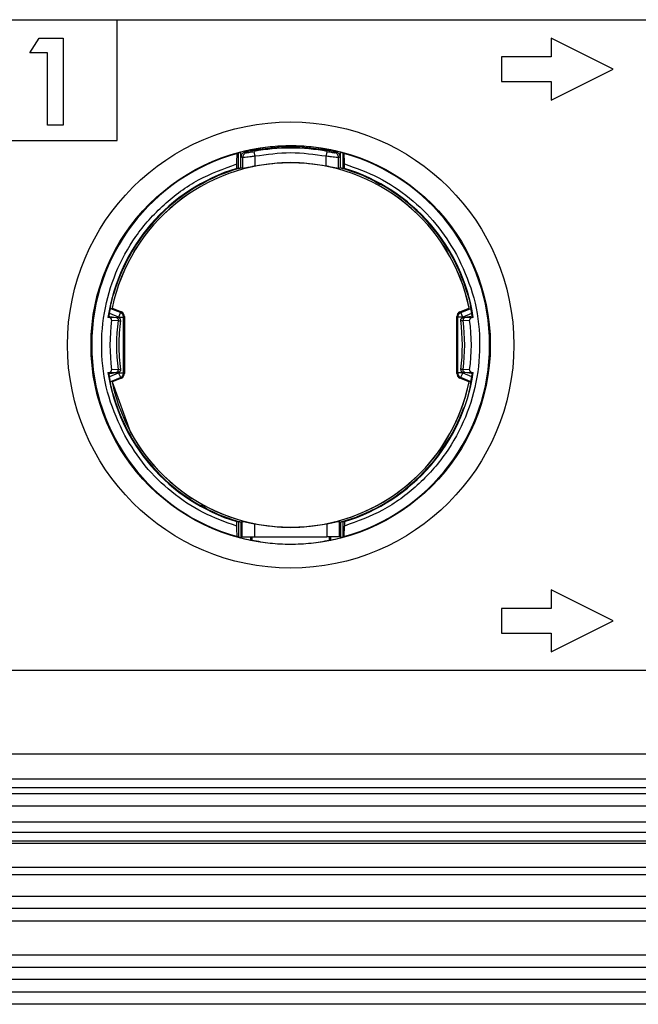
# Model space of a CAD drawing. Header units: millimetres. Extents: x 3 to 429, y 3 to 277.
# Tile 18 of 35: x 178 to 190, y 87 to 107. Entities that reach past the tile are written whole.
import ezdxf

# ---------------------------------------------------------------- set-up
doc = ezdxf.new("R2010")
doc.units = ezdxf.units.MM

msp = doc.modelspace()

# ---------------------------------------------------------------- linework, layer by layer
at = {"color": 7, "linetype": 'Continuous', "lineweight": 25}
for p, q in [((61.2524, 106.5975), (200.8774, 106.5975)), ((179.7524, 104.16), (179.7524, 106.5975)), ((177.9912, 105.9308), (178.1787, 106.2225)), ((177.9912, 105.9308), (178.1787, 106.2225)), ((178.1787, 106.2225), (178.6642, 106.2225)), ((178.1787, 106.2225), (178.6642, 106.2225)), ((178.6642, 106.2225), (178.6642, 104.4725)), ((178.6642, 106.2225), (178.6642, 104.4725)), ((189.7524, 105.5975), (188.5024, 106.2225)), ((188.5024, 106.2225), (188.5024, 105.8475)), ((178.3501, 105.9308), (177.9912, 105.9308)), ((178.3501, 105.9308), (177.9912, 105.9308)), ((178.3501, 104.4725), (178.3501, 105.9308)), ((178.3501, 104.4725), (178.3501, 105.9308)), ((188.5024, 105.8475), (187.5024, 105.8475)), ((187.5024, 105.8475), (187.5024, 105.3475)), ((188.5024, 104.9725), (189.7524, 105.5975)), ((187.5024, 105.3475), (188.5024, 105.3475)), ((188.5024, 105.3475), (188.5024, 104.9725)), ((178.6642, 104.4725), (178.3501, 104.4725)), ((178.6642, 104.4725), (178.3501, 104.4725)), ((174.7524, 104.16), (179.7524, 104.16)), ((182.1999, 103.5972), (182.1999, 103.9127)), ((182.2498, 103.6107), (182.2498, 103.9268)), ((182.3293, 103.927), (182.3622, 103.9148)), ((182.4437, 103.9716), (182.4437, 103.9523)), ((184.0611, 103.9523), (184.0611, 103.9716)), ((184.1426, 103.9148), (184.1755, 103.927)), ((184.2549, 103.6107), (184.2549, 103.9268)), ((184.3049, 103.9127), (184.3049, 103.5972)), ((182.1683, 103.5987), (182.1683, 103.6885)), ((182.2524, 103.8299), (182.2849, 103.8175)), ((182.2849, 103.8175), (182.2849, 103.5964)), ((182.534, 103.6426), (182.534, 103.8414)), ((183.9708, 103.6426), (183.9708, 103.8414)), ((184.2199, 103.8175), (184.2524, 103.8299)), ((184.2199, 103.5964), (184.2199, 103.8175)), ((184.3365, 103.5987), (184.3365, 103.6885)), ((182.2524, 103.6114), (182.2524, 103.6076)), ((182.2849, 103.5964), (182.2524, 103.6076)), ((184.2524, 103.6076), (184.2199, 103.5964)), ((184.2524, 103.6076), (184.2524, 103.6114)), ((179.6295, 100.768), (179.6529, 100.7805)), ((179.8207, 100.6888), (179.6295, 100.768)), ((179.6529, 100.7805), (179.6539, 100.78)), ((179.6539, 100.78), (179.8402, 100.7018)), ((186.6646, 100.7018), (186.8508, 100.78)), ((186.6841, 100.6888), (186.8753, 100.768)), ((186.8508, 100.78), (186.8519, 100.7805)), ((179.5694, 100.6183), (179.782, 100.5846)), ((179.5898, 100.5897), (179.5694, 100.5929)), ((179.7462, 100.5814), (179.5898, 100.5897)), ((179.7825, 100.5965), (179.6059, 100.6697)), ((179.6433, 100.534), (179.7763, 100.5268)), ((179.8207, 100.6888), (179.7825, 100.5965)), ((179.7825, 100.5844), (179.7825, 100.5965)), ((179.8402, 100.7018), (179.8207, 100.6888)), ((179.821, 100.5275), (179.8237, 100.5279)), ((179.8231, 100.527), (179.8232, 100.5412)), ((179.8824, 100.5965), (179.9015, 100.6093)), ((179.8824, 99.4734), (179.8824, 100.5965)), ((179.9015, 100.6093), (179.9015, 99.4606)), ((186.6033, 99.4606), (186.6033, 100.6093)), ((186.6224, 100.5965), (186.6033, 100.6093)), ((186.6224, 99.4734), (186.6224, 100.5965)), ((186.6646, 100.7018), (186.6841, 100.6888)), ((186.6838, 100.5275), (186.681, 100.5279)), ((186.6816, 100.5415), (186.6817, 100.527)), ((186.7223, 100.5965), (186.6841, 100.6888)), ((186.8989, 100.6697), (186.7223, 100.5965)), ((186.7223, 100.5965), (186.7223, 100.5844)), ((186.9354, 100.6183), (186.7228, 100.5846)), ((186.7285, 100.5268), (186.8615, 100.534)), ((186.915, 100.5897), (186.7586, 100.5814)), ((186.9354, 100.5929), (186.915, 100.5897)), ((179.7763, 99.5431), (179.6433, 99.5359)), ((179.821, 99.5425), (179.8237, 99.542)), ((179.8232, 99.5284), (179.8231, 99.5429)), ((186.6838, 99.5425), (186.681, 99.542)), ((186.6817, 99.5429), (186.6816, 99.5287)), ((186.8615, 99.5359), (186.7285, 99.5431)), ((179.5694, 99.4516), (179.782, 99.4853)), ((179.5694, 99.477), (179.5898, 99.4803)), ((179.5898, 99.4803), (179.7462, 99.4886)), ((179.6059, 99.4002), (179.7825, 99.4734)), ((179.6295, 99.3019), (179.8207, 99.3811)), ((179.8402, 99.3681), (179.6539, 99.2899)), ((179.7825, 99.4734), (179.7825, 99.4855)), ((179.7825, 99.4734), (179.8824, 99.4734)), ((179.8207, 99.3811), (179.8402, 99.3681)), ((179.8824, 99.4734), (179.9015, 99.4606)), ((186.6033, 99.4606), (186.6224, 99.4734)), ((186.7223, 99.4734), (186.6224, 99.4734)), ((186.6841, 99.3811), (186.6646, 99.3681)), ((186.8508, 99.2899), (186.6646, 99.3681)), ((186.8753, 99.3019), (186.6841, 99.3811)), ((186.7223, 99.4855), (186.7223, 99.4734)), ((186.7223, 99.4734), (186.8989, 99.4002)), ((186.9354, 99.4516), (186.7228, 99.4853)), ((186.7586, 99.4886), (186.915, 99.4803)), ((186.915, 99.4803), (186.9354, 99.477)), ((179.6539, 99.2899), (179.6529, 99.2894)), ((179.6529, 99.2894), (180.0265, 98.2726)), ((186.8519, 99.2894), (186.8508, 99.2899)), ((186.8753, 99.3019), (186.8519, 99.2894)), ((182.1683, 96.3814), (182.1683, 96.4712)), ((182.1999, 96.4727), (182.1999, 96.1572)), ((182.2498, 96.4592), (182.2498, 96.1431)), ((182.2524, 96.4623), (182.2714, 96.4768)), ((182.2524, 96.4585), (182.2524, 96.4623)), ((182.2714, 96.4768), (182.2714, 96.162)), ((182.5211, 96.4299), (182.5211, 96.162)), ((183.9837, 96.4299), (183.9837, 96.162)), ((184.2334, 96.4768), (184.2524, 96.4623)), ((184.2334, 96.4768), (184.2334, 96.162)), ((184.2524, 96.4585), (184.2524, 96.4623)), ((184.2549, 96.4592), (184.2549, 96.1431)), ((184.3049, 96.4727), (184.3049, 96.1572)), ((184.3365, 96.4712), (184.3365, 96.3814)), ((182.2714, 96.162), (182.2524, 96.162)), ((182.4437, 96.162), (182.4437, 96.0983)), ((182.4742, 96.0919), (182.4742, 96.162)), ((182.5211, 96.162), (183.9837, 96.162)), ((184.0306, 96.162), (184.0306, 96.0919)), ((184.0611, 96.0983), (184.0611, 96.162)), ((184.2524, 96.162), (184.2334, 96.162)), ((189.7524, 94.4725), (188.5024, 95.0975)), ((188.5024, 95.0975), (188.5024, 94.7225)), ((188.5024, 94.7225), (187.5024, 94.7225)), ((187.5024, 94.7225), (187.5024, 94.2225)), ((188.5024, 93.8475), (189.7524, 94.4725)), ((187.5024, 94.2225), (188.5024, 94.2225)), ((188.5024, 94.2225), (188.5024, 93.8475)), ((61.2524, 93.4725), (200.8774, 93.4725)), ((60.0521, 91.785), (201.5024, 91.785)), ((57.5024, 91.2857), (201.5024, 91.2857)), ((56.7524, 90.985), (201.7524, 90.985)), ((201.5024, 91.1), (57.5024, 91.1)), ((201.7524, 90.735), (56.7524, 90.735)), ((56.7524, 90.418), (201.7524, 90.418)), ((201.7524, 90.2015), (56.7524, 90.2015)), ((56.7524, 90.0347), (201.7524, 90.0347)), ((201.7524, 89.9779), (56.7524, 89.9779)), ((56.7524, 89.5012), (201.7524, 89.5012)), ((201.7524, 89.3463), (56.7524, 89.3463)), ((56.7524, 88.915), (201.7524, 88.915)), ((201.7524, 88.665), (56.7524, 88.665)), ((201.7524, 88.415), (56.7524, 88.415)), ((56.7524, 87.735), (201.7524, 87.735)), ((56.7524, 87.485), (201.7524, 87.485)), ((201.7524, 87.235), (56.7524, 87.235)), ((56.7524, 86.985), (201.7524, 86.985)), ((201.7524, 86.735), (56.7524, 86.735))]:
    msp.add_line(p, q, dxfattribs=at)
at = {"color": 7, "linetype": 'Continuous', "lineweight": 25, "flags": 128}
for points in [[(179.5881, 100.6153), (179.5904, 100.63), (179.6277, 100.8256)], [(186.9167, 100.6153), (186.9143, 100.63), (186.8771, 100.8256)], [(179.6277, 99.2443), (179.5904, 99.4399), (179.5881, 99.4546)], [(186.8771, 99.2443), (186.9143, 99.4399), (186.9167, 99.4546)]]:
    msp.add_lwpolyline(points, dxfattribs=at)
at = {"color": 7, "linetype": 'Continuous', "lineweight": 25}
for radius in [4.5, 4.025]:
    msp.add_circle((183.2524, 100.035), radius, dxfattribs=at)
for centre, radius, start, end in [((183.2524, 100.035), 4.011, 105.52787, 254.47213), ((183.2524, 100.035), 4.0189, 101.60905, 104.44555), ((183.2524, 100.035), 3.9735, 79.31182, 100.68818), ((183.2524, 100.035), 4.0189, 75.55445, 78.39095), ((183.2524, 100.035), 4.011, 285.52787, 74.47213), ((183.2524, 100.035), 3.6759, 11.7013, 168.2987), ((183.2524, 100.035), 3.6748, 11.69782, 168.30219), ((183.2524, 100.035), 3.725, 106.91928, 171.38584), ((183.2524, 100.035), 3.7121, 105.62796, 164.09199), ((183.2524, 100.035), 3.7121, 15.90801, 74.37204), ((183.2524, 100.035), 3.725, 8.61416, 73.08072), ((183.2524, 100.035), 3.72, 166.13616, 171.00098), ((183.2524, 100.035), 3.72, 8.99902, 13.86384), ((183.2524, 100.035), 3.6434, 172.12777, 187.87223), ((183.2524, 100.035), 3.5107, 171.94652, 188.05348), ((183.2524, 100.035), 3.4639, 171.8182, 180), ((179.8013, 100.6095), 0.1002, 359.9054, 67.14314), ((186.7035, 100.6095), 0.1002, 112.85686, 180.0946), ((183.2524, 100.035), 3.4639, 351.82445, 8.20899), ((183.2524, 100.035), 3.5107, 351.94652, 8.05348), ((183.2524, 100.035), 3.6434, 352.12777, 7.87223), ((183.2524, 100.035), 3.4639, 180, 188.17117), ((183.2524, 100.035), 3.725, 188.61416, 253.08072), ((183.2524, 100.035), 3.72, 188.99902, 193.86384), ((179.8013, 99.4604), 0.1002, 292.85686, 0.0946), ((183.2524, 100.035), 3.725, 286.91928, 351.38584), ((186.7035, 99.4604), 0.1002, 179.9054, 247.14314), ((183.2524, 100.035), 3.72, 346.13616, 351.00098), ((183.2524, 100.035), 3.6748, 191.69782, 348.30219), ((183.2524, 100.035), 3.6759, 208.64789, 348.2987), ((183.2524, 100.035), 3.7121, 195.90801, 254.37204), ((183.2524, 100.035), 3.7121, 285.62796, 340.11804), ((183.2524, 100.035), 4.0189, 255.55445, 258.39095), ((183.2524, 100.035), 4.0189, 281.60905, 284.44555)]:
    msp.add_arc(centre, radius, start, end, dxfattribs=at)
for centre, major_axis, ratio, start_param, end_param in [((184.889, 100.035), (4.9137, 0), 0.9429048, 2.1498795, 2.1550634), ((181.6158, 100.035), (4.9137, 0), 0.9429048, 0.9865292, 0.9917132), ((181.9922, 100.035), (3.7837, 0), 0.9429048, 1.5158714, 1.5242291), ((184.5126, 100.035), (3.7837, 0), 0.9429048, 1.6173636, 1.6257212), ((183.1315, 99.2715), (0.6061, 3.8265), 0.9798953, 1.369953, 1.3765393), ((183.3733, 99.2715), (-0.6061, 3.8265), 0.9798953, 4.906646, 4.9132323), ((183.1315, 100.7984), (-0.6061, 3.8265), 0.9798953, 1.7650534, 1.7716397), ((183.3733, 100.7984), (0.6061, 3.8265), 0.9798953, 4.5115456, 4.5181319), ((181.9922, 100.035), (3.7837, 0), 0.9429048, 4.7589562, 4.7673139), ((184.5126, 100.035), (3.7837, 0), 0.9429048, 4.6574641, 4.6658218), ((184.889, 100.035), (4.9137, 0), 0.9429048, 4.1281219, 4.1333058), ((181.6158, 100.035), (4.9137, 0), 0.9429048, 5.2914721, 5.2966561)]:
    msp.add_ellipse(centre, major_axis=major_axis, ratio=ratio, start_param=start_param, end_param=end_param, dxfattribs=at)
for points, knots in [([(182.1683, 103.6885), (182.1684, 103.7129), (182.1687, 103.7617), (182.1706, 103.8264), (182.1735, 103.8742), (182.1764, 103.896), (182.1781, 103.8987), (182.1786, 103.8995)], [0, 0, 0, 0, 0.2293941, 0.4588774, 0.6851985, 0.9035664, 1, 1, 1, 1]), ([(182.1999, 103.9127), (182.2007, 103.913), (182.2024, 103.9137), (182.2114, 103.9164), (182.2242, 103.92), (182.2378, 103.9237), (182.2466, 103.926), (182.2498, 103.9268)], [0, 0, 0, 0, 0.2138317, 0.4275033, 0.6454717, 0.8708224, 1, 1, 1, 1]), ([(182.3293, 103.927), (182.3187, 103.9234), (182.2974, 103.9163), (182.2728, 103.8928), (182.2554, 103.8635), (182.2534, 103.8411), (182.2524, 103.8299)], [0, 0, 0, 0, 0.2492194, 0.4995954, 0.7490587, 1, 1, 1, 1]), ([(182.3622, 103.9148), (182.3503, 103.9107), (182.3266, 103.9023), (182.302, 103.8762), (182.2875, 103.847), (182.2858, 103.8274), (182.2849, 103.8175)], [0, 0, 0, 0, 0.279717, 0.5594473, 0.7797235, 1, 1, 1, 1]), ([(182.3622, 103.9148), (182.3658, 103.9147), (182.373, 103.9143), (182.4102, 103.9203), (182.4587, 103.9289), (182.4965, 103.936), (182.5154, 103.9395)], [0, 0, 0, 0, 0.2463779, 0.4959479, 0.7464169, 1, 1, 1, 1]), ([(182.4437, 103.9716), (182.4494, 103.9728), (182.4604, 103.9751), (182.4697, 103.977), (182.4742, 103.978)], [0, 0, 0, 0, 0.523454, 1, 1, 1, 1]), ([(182.4742, 103.978), (182.5932, 103.9999), (182.8313, 104.0438), (183.2561, 104.0663), (183.6787, 104.0429), (183.9124, 103.9998), (184.0306, 103.978)], [0, 0, 0, 0, 0.2521594, 0.5046759, 0.7493403, 1, 1, 1, 1]), ([(183.9893, 103.9395), (184.0083, 103.936), (184.0461, 103.9289), (184.0945, 103.9203), (184.1318, 103.9143), (184.139, 103.9147), (184.1426, 103.9148)], [0, 0, 0, 0, 0.2535272, 0.5040433, 0.7535691, 1, 1, 1, 1]), ([(184.0306, 103.978), (184.0355, 103.9769), (184.0449, 103.975), (184.0559, 103.9727), (184.0611, 103.9716)], [0, 0, 0, 0, 0.5210258, 1, 1, 1, 1]), ([(184.2199, 103.8175), (184.2185, 103.83), (184.2157, 103.8551), (184.1958, 103.8849), (184.1707, 103.9057), (184.1519, 103.9118), (184.1426, 103.9148)], [0, 0, 0, 0, 0.279717, 0.5594473, 0.7797235, 1, 1, 1, 1]), ([(184.2524, 103.8299), (184.2514, 103.8411), (184.2494, 103.8634), (184.2321, 103.8927), (184.2075, 103.9164), (184.1862, 103.9234), (184.1755, 103.927)], [0, 0, 0, 0, 0.2493632, 0.5002247, 0.7491986, 1, 1, 1, 1]), ([(184.2549, 103.9268), (184.2607, 103.9253), (184.2723, 103.9223), (184.2876, 103.918), (184.2989, 103.9148), (184.3039, 103.9132), (184.3047, 103.9128), (184.3049, 103.9127)], [0, 0, 0, 0, 0.2317615, 0.4636008, 0.6927204, 0.9146968, 1, 1, 1, 1]), ([(184.3365, 103.6885), (184.3363, 103.7129), (184.3361, 103.7617), (184.3341, 103.8264), (184.3313, 103.8742), (184.3284, 103.896), (184.3267, 103.8987), (184.3262, 103.8995)], [0, 0, 0, 0, 0.2293941, 0.4588774, 0.6851985, 0.9035664, 1, 1, 1, 1]), ([(179.9079, 98.2079), (179.7896, 98.4617), (179.55, 98.9757), (179.4166, 99.827), (179.4642, 100.6823), (179.7009, 101.4997), (180.1092, 102.2463), (180.6784, 102.8865), (181.3732, 103.3963), (181.9055, 103.5919), (182.1683, 103.6885)], [0, 0, 0, 0, 0.1234359, 0.25, 0.3765641, 0.5, 0.6234359, 0.75, 0.8765641, 1, 1, 1, 1]), ([(182.534, 103.8414), (182.5151, 103.8393), (182.4798, 103.8354), (182.4214, 103.829), (182.3585, 103.8221), (182.3027, 103.8171), (182.2907, 103.8174), (182.2849, 103.8175)], [0, 0, 0, 0, 0.1530745, 0.2873766, 0.4989578, 0.7574417, 1, 1, 1, 1]), ([(184.2199, 103.8175), (184.2141, 103.8174), (184.2021, 103.8171), (184.1462, 103.8221), (184.0834, 103.829), (184.025, 103.8354), (183.9896, 103.8393), (183.9708, 103.8414)], [0, 0, 0, 0, 0.242539, 0.5010446, 0.7125906, 0.8469006, 1, 1, 1, 1]), ([(184.3365, 103.6885), (184.5685, 103.6053), (185.0372, 103.4374), (185.6612, 103.016), (186.2042, 102.4945), (186.4668, 102.0715), (186.5969, 101.862)], [0, 0, 0, 0, 0.2475937, 0.5, 0.7524063, 1, 1, 1, 1]), ([(182.1999, 103.5972), (182.2007, 103.5973), (182.2023, 103.5976), (182.2112, 103.6), (182.2237, 103.6034), (182.2374, 103.6072), (182.2464, 103.6098), (182.2498, 103.6107)], [0, 0, 0, 0, 0.2112017, 0.4222688, 0.6371328, 0.8602627, 1, 1, 1, 1]), ([(182.534, 103.6426), (182.5121, 103.6383), (182.4684, 103.6295), (182.4026, 103.6159), (182.3439, 103.6041), (182.2987, 103.5959), (182.2895, 103.5962), (182.2849, 103.5964)], [0, 0, 0, 0, 0.178695, 0.3571302, 0.5764767, 0.7887923, 1, 1, 1, 1]), ([(184.2199, 103.5964), (184.2153, 103.5962), (184.2061, 103.5959), (184.1607, 103.6041), (184.1021, 103.616), (184.0364, 103.6295), (183.9927, 103.6383), (183.9708, 103.6426)], [0, 0, 0, 0, 0.2114806, 0.4241481, 0.6432328, 0.82138, 1, 1, 1, 1]), ([(185.0547, 103.2651), (185.0169, 103.2902), (184.7739, 103.4521), (184.4912, 103.5364), (184.2524, 103.6076)], [0, 0, 0, 0, 0.1552952, 1, 1, 1, 1]), ([(184.2549, 103.6107), (184.2607, 103.6091), (184.2723, 103.6059), (184.2876, 103.6016), (184.2989, 103.5985), (184.3039, 103.5973), (184.3047, 103.5972), (184.3049, 103.5972)], [0, 0, 0, 0, 0.23283583, 0.46582608, 0.6941215, 0.91342554, 1, 1, 1, 1]), ([(186.5969, 101.862), (186.7152, 101.6082), (186.9548, 101.0942), (187.0882, 100.2429), (187.0406, 99.3876), (186.8039, 98.5702), (186.3956, 97.8236), (185.8263, 97.1834), (185.1316, 96.6736), (184.5993, 96.478), (184.3365, 96.3814)], [0, 0, 0, 0, 0.1234359, 0.25, 0.3765641, 0.5, 0.6234359, 0.75, 0.8765641, 1, 1, 1, 1]), ([(179.6569, 100.9877), (179.6567, 100.9872), (179.6564, 100.9862), (179.655, 100.9813), (179.652, 100.9704), (179.647, 100.9512), (179.643, 100.9353), (179.6408, 100.9263)], [0, 0, 0, 0, 0.069915, 0.161748, 0.3131791, 0.6139736, 1, 1, 1, 1]), ([(179.6569, 100.9876), (179.6633, 101.0043), (179.6718, 101.0264), (179.6804, 101.0473), (179.6824, 101.0524)], [0, 0, 0, 0, 0.7566294, 1, 1, 1, 1]), ([(186.8479, 100.9876), (186.8415, 101.0043), (186.833, 101.0264), (186.8244, 101.0473), (186.8223, 101.0524)], [0, 0, 0, 0, 0.7566294, 1, 1, 1, 1]), ([(186.864, 100.9263), (186.862, 100.9344), (186.858, 100.9506), (186.8531, 100.9693), (186.85, 100.9807), (186.8485, 100.9859), (186.8481, 100.9872), (186.8479, 100.9877)], [0, 0, 0, 0, 0.3482031, 0.6990838, 0.8099419, 0.9217427, 1, 1, 1, 1]), ([(179.6433, 100.534), (179.6435, 100.5386), (179.6438, 100.5477), (179.6381, 100.5608), (179.6276, 100.5737), (179.6111, 100.5846), (179.5969, 100.588), (179.5898, 100.5897)], [0, 0, 0, 0, 0.1600002, 0.3195816, 0.4884456, 0.7431787, 1, 1, 1, 1]), ([(179.782, 100.5846), (179.7808, 100.5832), (179.7783, 100.5803), (179.7569, 100.581), (179.7462, 100.5814)], [0, 0, 0, 0, 0.5003249, 1, 1, 1, 1]), ([(179.7462, 100.5814), (179.7513, 100.5793), (179.7616, 100.5751), (179.7716, 100.5602), (179.7768, 100.5434), (179.7765, 100.5323), (179.7763, 100.5268)], [0, 0, 0, 0, 0.27964163, 0.55930902, 0.77965409, 1, 1, 1, 1]), ([(179.7763, 100.5268), (179.7887, 100.526), (179.8136, 100.5245), (179.8185, 100.5265), (179.821, 100.5275)], [0, 0, 0, 0, 0.4964041, 1, 1, 1, 1]), ([(179.8237, 100.5279), (179.8239, 100.5344), (179.8243, 100.5475), (179.8154, 100.5654), (179.801, 100.5793), (179.7883, 100.5828), (179.782, 100.5846)], [0, 0, 0, 0, 0.2497881, 0.4997481, 0.7498291, 1, 1, 1, 1]), ([(186.681, 100.5279), (186.6809, 100.5344), (186.6805, 100.5475), (186.6894, 100.5654), (186.7038, 100.5793), (186.7164, 100.5828), (186.7228, 100.5846)], [0, 0, 0, 0, 0.2497881, 0.4997481, 0.7498291, 1, 1, 1, 1]), ([(186.7285, 100.5268), (186.7161, 100.526), (186.6912, 100.5245), (186.6862, 100.5265), (186.6838, 100.5275)], [0, 0, 0, 0, 0.4964041, 1, 1, 1, 1]), ([(186.7228, 100.5846), (186.724, 100.5832), (186.7265, 100.5803), (186.7479, 100.581), (186.7586, 100.5814)], [0, 0, 0, 0, 0.50032494, 1, 1, 1, 1]), ([(186.7586, 100.5814), (186.7535, 100.5793), (186.7432, 100.5751), (186.7331, 100.5602), (186.728, 100.5434), (186.7283, 100.5323), (186.7285, 100.5268)], [0, 0, 0, 0, 0.2796416, 0.559309, 0.7796541, 1, 1, 1, 1]), ([(186.915, 100.5897), (186.9067, 100.5876), (186.8918, 100.5839), (186.8747, 100.5715), (186.8648, 100.5577), (186.8608, 100.5449), (186.8613, 100.5371), (186.8615, 100.534)], [0, 0, 0, 0, 0.2970859, 0.5382501, 0.7280315, 0.8886206, 1, 1, 1, 1]), ([(179.5898, 99.4803), (179.598, 99.4823), (179.613, 99.486), (179.6301, 99.4985), (179.64, 99.5122), (179.644, 99.525), (179.6435, 99.5328), (179.6433, 99.5359)], [0, 0, 0, 0, 0.2970859, 0.5382501, 0.7280315, 0.8886206, 1, 1, 1, 1]), ([(179.7462, 99.4886), (179.7513, 99.4906), (179.7616, 99.4948), (179.7716, 99.5097), (179.7768, 99.5265), (179.7765, 99.5376), (179.7763, 99.5431)], [0, 0, 0, 0, 0.2796416, 0.559309, 0.7796541, 1, 1, 1, 1]), ([(179.7763, 99.5431), (179.7887, 99.5439), (179.8136, 99.5454), (179.8185, 99.5435), (179.821, 99.5425)], [0, 0, 0, 0, 0.4964041, 1, 1, 1, 1]), ([(179.8237, 99.542), (179.8239, 99.5355), (179.8243, 99.5224), (179.8154, 99.5045), (179.801, 99.4906), (179.7883, 99.4871), (179.782, 99.4853)], [0, 0, 0, 0, 0.2497881, 0.4997481, 0.7498291, 1, 1, 1, 1]), ([(186.681, 99.542), (186.6809, 99.5355), (186.6805, 99.5224), (186.6894, 99.5045), (186.7038, 99.4906), (186.7164, 99.4871), (186.7228, 99.4853)], [0, 0, 0, 0, 0.2497881, 0.4997481, 0.7498291, 1, 1, 1, 1]), ([(186.7285, 99.5431), (186.7161, 99.5439), (186.6912, 99.5454), (186.6862, 99.5435), (186.6838, 99.5425)], [0, 0, 0, 0, 0.4964041, 1, 1, 1, 1]), ([(186.7586, 99.4886), (186.7535, 99.4906), (186.7432, 99.4948), (186.7331, 99.5097), (186.728, 99.5265), (186.7283, 99.5376), (186.7285, 99.5431)], [0, 0, 0, 0, 0.2796416, 0.559309, 0.7796541, 1, 1, 1, 1]), ([(186.8615, 99.5359), (186.8613, 99.5314), (186.861, 99.5222), (186.8666, 99.5091), (186.8772, 99.4962), (186.8937, 99.4853), (186.9079, 99.4819), (186.915, 99.4803)], [0, 0, 0, 0, 0.1600002, 0.3195816, 0.4884456, 0.7431787, 1, 1, 1, 1]), ([(179.782, 99.4853), (179.7808, 99.4867), (179.7783, 99.4896), (179.7569, 99.4889), (179.7462, 99.4886)], [0, 0, 0, 0, 0.5003249, 1, 1, 1, 1]), ([(186.7228, 99.4853), (186.724, 99.4867), (186.7265, 99.4896), (186.7479, 99.4889), (186.7586, 99.4886)], [0, 0, 0, 0, 0.5003249, 1, 1, 1, 1]), ([(179.6408, 99.1436), (179.6428, 99.1355), (179.6468, 99.1193), (179.6517, 99.1006), (179.6548, 99.0892), (179.6563, 99.084), (179.6567, 99.0827), (179.6569, 99.0822)], [0, 0, 0, 0, 0.3482031, 0.6990838, 0.8099419, 0.9217427, 1, 1, 1, 1]), ([(186.8479, 99.0822), (186.8481, 99.0827), (186.8484, 99.0837), (186.8498, 99.0886), (186.8528, 99.0995), (186.8578, 99.1187), (186.8618, 99.1346), (186.864, 99.1436)], [0, 0, 0, 0, 0.069915, 0.161748, 0.3131791, 0.6139736, 1, 1, 1, 1]), ([(179.6569, 99.0823), (179.6633, 99.0656), (179.6718, 99.0435), (179.6804, 99.0226), (179.6824, 99.0175)], [0, 0, 0, 0, 0.7566294, 1, 1, 1, 1]), ([(182.1683, 96.3814), (181.9362, 96.4646), (181.4675, 96.6325), (180.8436, 97.0539), (180.3006, 97.5754), (180.038, 97.9984), (179.9079, 98.2079)], [0, 0, 0, 0, 0.2475937, 0.5, 0.7524063, 1, 1, 1, 1]), ([(181.4501, 96.8048), (181.4878, 96.7797), (181.7309, 96.6178), (182.0136, 96.5335), (182.2524, 96.4623)], [0, 0, 0, 0, 0.1552952, 1, 1, 1, 1]), ([(182.1786, 96.1704), (182.1775, 96.1733), (182.1752, 96.1792), (182.1721, 96.2155), (182.1698, 96.268), (182.1685, 96.3265), (182.1684, 96.3657), (182.1683, 96.3814)], [0, 0, 0, 0, 0.2085929, 0.4169983, 0.6303325, 0.8518009, 1, 1, 1, 1]), ([(182.2498, 96.4592), (182.2441, 96.4608), (182.2325, 96.464), (182.2171, 96.4683), (182.2059, 96.4714), (182.2008, 96.4726), (182.2001, 96.4727), (182.1999, 96.4727)], [0, 0, 0, 0, 0.2328358, 0.4658261, 0.6941215, 0.9134255, 1, 1, 1, 1]), ([(182.2714, 96.4768), (182.2754, 96.4772), (182.2833, 96.478), (182.3296, 96.4694), (182.3892, 96.4571), (182.4552, 96.4433), (182.4991, 96.4343), (182.5211, 96.4299)], [0, 0, 0, 0, 0.21647484, 0.4341352, 0.64961484, 0.8245699, 1, 1, 1, 1]), ([(183.9837, 96.4299), (184.0057, 96.4343), (184.0496, 96.4433), (184.1157, 96.4572), (184.1753, 96.4694), (184.2215, 96.478), (184.2294, 96.4772), (184.2334, 96.4768)], [0, 0, 0, 0, 0.1754926, 0.3505671, 0.5663158, 0.7837259, 1, 1, 1, 1]), ([(184.3049, 96.4727), (184.3041, 96.4726), (184.3025, 96.4723), (184.2936, 96.4699), (184.281, 96.4665), (184.2674, 96.4627), (184.2584, 96.4602), (184.2549, 96.4592)], [0, 0, 0, 0, 0.2112017, 0.4222688, 0.6371328, 0.8602627, 1, 1, 1, 1]), ([(184.3262, 96.1704), (184.3273, 96.1733), (184.3296, 96.1792), (184.3327, 96.2155), (184.335, 96.268), (184.3363, 96.3265), (184.3364, 96.3657), (184.3365, 96.3814)], [0, 0, 0, 0, 0.20859292, 0.41699835, 0.63033252, 0.85180086, 1, 1, 1, 1]), ([(182.2498, 96.1431), (182.2441, 96.1446), (182.2325, 96.1476), (182.2172, 96.1519), (182.2059, 96.1551), (182.2008, 96.1567), (182.2001, 96.1571), (182.1999, 96.1572)], [0, 0, 0, 0, 0.2317615, 0.4636008, 0.6927204, 0.9146968, 1, 1, 1, 1]), ([(184.3049, 96.1572), (184.3041, 96.1569), (184.3024, 96.1562), (184.2934, 96.1535), (184.2806, 96.1499), (184.267, 96.1462), (184.2582, 96.144), (184.2549, 96.1431)], [0, 0, 0, 0, 0.2138317, 0.4275033, 0.6454717, 0.8708224, 1, 1, 1, 1]), ([(182.4742, 96.0919), (182.4693, 96.093), (182.4599, 96.0949), (182.4489, 96.0972), (182.4437, 96.0983)], [0, 0, 0, 0, 0.5210258, 1, 1, 1, 1]), ([(184.0306, 96.0919), (183.9116, 96.07), (183.6735, 96.0261), (183.2487, 96.0037), (182.826, 96.027), (182.5924, 96.0701), (182.4742, 96.0919)], [0, 0, 0, 0, 0.2521594, 0.5046759, 0.7493403, 1, 1, 1, 1]), ([(184.0611, 96.0983), (184.0554, 96.0971), (184.0443, 96.0948), (184.035, 96.0929), (184.0306, 96.0919)], [0, 0, 0, 0, 0.523454, 1, 1, 1, 1])]:
    msp.add_open_spline(points, degree=3, knots=knots, dxfattribs=at)
for points in [[(184.1755, 103.927), (183.8678, 103.981), (183.2524, 104.0889), (182.637, 103.981), (182.3293, 103.927)], [(182.534, 103.8414), (182.5316, 103.8539), (182.5269, 103.8787), (182.5209, 103.9105), (182.5166, 103.9335), (182.5158, 103.9375), (182.5154, 103.9395)], [(183.9708, 103.8414), (183.7313, 103.875), (183.2524, 103.9422), (182.7734, 103.875), (182.534, 103.8414)], [(183.9708, 103.8414), (183.9732, 103.8539), (183.9779, 103.8787), (183.9839, 103.9105), (183.9882, 103.9335), (183.989, 103.9375), (183.9893, 103.9395)], [(183.9708, 103.6426), (183.7313, 103.6781), (183.2524, 103.7489), (182.7734, 103.6781), (182.534, 103.6426)], [(179.7825, 100.5965), (179.7952, 100.5965), (179.8205, 100.5965), (179.8528, 100.5965), (179.8762, 100.5965), (179.8803, 100.5965), (179.8824, 100.5965)], [(179.8824, 100.5965), (179.8815, 100.6063), (179.8798, 100.626), (179.8665, 100.6527), (179.8469, 100.6752), (179.8294, 100.6843), (179.8207, 100.6888)], [(186.6841, 100.6888), (186.6753, 100.6843), (186.6579, 100.6752), (186.6382, 100.6527), (186.625, 100.626), (186.6233, 100.6063), (186.6224, 100.5965)], [(186.7223, 100.5965), (186.7096, 100.5965), (186.6843, 100.5965), (186.652, 100.5965), (186.6286, 100.5965), (186.6245, 100.5965), (186.6224, 100.5965)], [(179.7825, 99.4734), (179.7873, 99.4617), (179.797, 99.4383), (179.8094, 99.4084), (179.8183, 99.3868), (179.8199, 99.383), (179.8207, 99.3811)], [(179.8207, 99.3811), (179.8294, 99.3856), (179.8469, 99.3947), (179.8665, 99.4172), (179.8798, 99.444), (179.8815, 99.4636), (179.8824, 99.4734)], [(186.6224, 99.4734), (186.6233, 99.4636), (186.625, 99.444), (186.6382, 99.4172), (186.6579, 99.3947), (186.6753, 99.3856), (186.6841, 99.3811)], [(186.6841, 99.3811), (186.6849, 99.383), (186.6864, 99.3868), (186.6954, 99.4084), (186.7077, 99.4383), (186.7174, 99.4617), (186.7223, 99.4734)], [(182.5211, 96.4299), (182.7648, 96.3931), (183.2524, 96.3197), (183.7399, 96.3931), (183.9837, 96.4299)], [(182.2714, 96.162), (182.2766, 96.162), (182.2869, 96.162), (182.3452, 96.162), (182.4261, 96.162), (182.4894, 96.162), (182.5211, 96.162)], [(184.2334, 96.162), (184.2282, 96.162), (184.2179, 96.162), (184.1595, 96.162), (184.0787, 96.162), (184.0154, 96.162), (183.9837, 96.162)]]:
    msp.add_open_spline(points, degree=3, dxfattribs=at)

doc.saveas('drawing.dxf')
